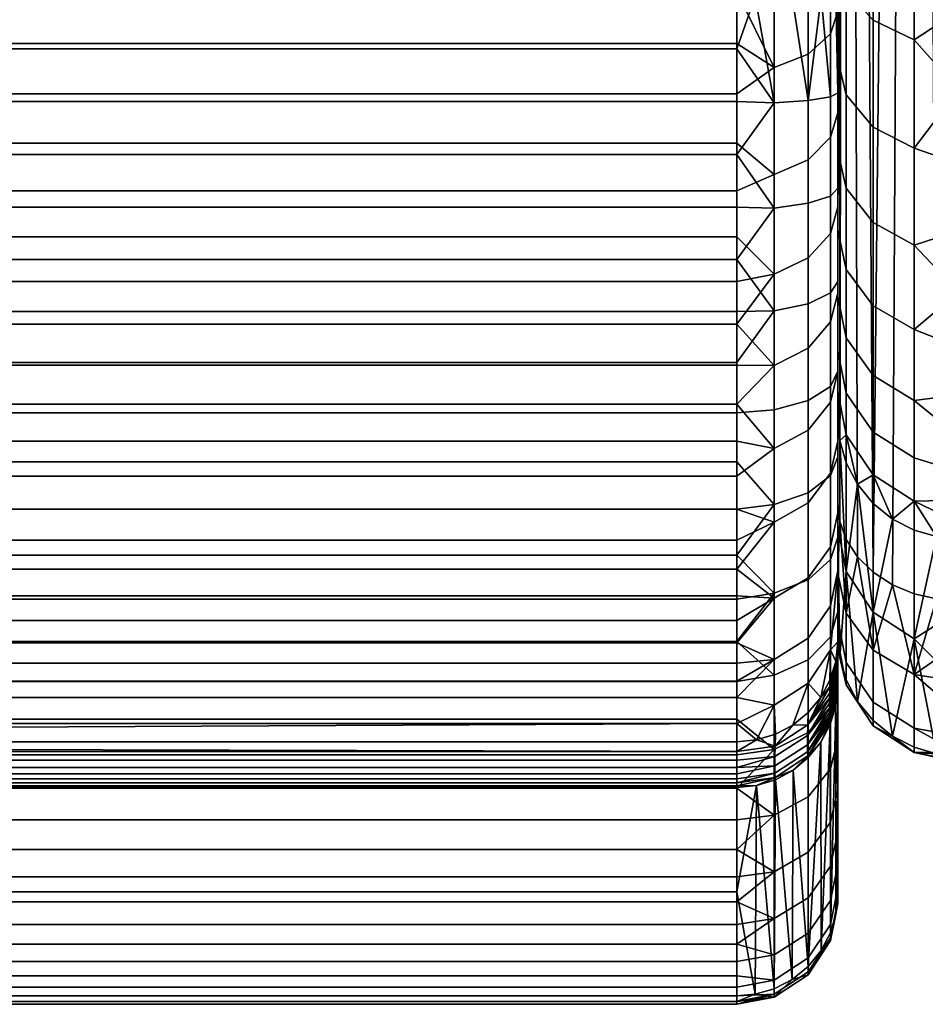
# Model space of a CAD drawing. Header units: millimetres. Extents: x -1225 to 1225, y -445 to 575.
# Tile 252 of 256: x 1044 to 1134, y -445 to -347. Entities that reach past the tile are written whole.
import ezdxf

# ---------------------------------------------------------------- set-up
doc = ezdxf.new("R2010")
doc.units = ezdxf.units.MM
doc.header["$MEASUREMENT"] = 0
for name, color, linetype, true_color in [('kreslo', 7, 'Continuous', 0x8cc3e6), ('kreslo bocnice', 7, 'Continuous', 0x8cc3e6), ('kreslo bocnice celo', 7, 'Continuous', 0x4b96c3)]:
    doc.layers.add(name, color=color, linetype=linetype, true_color=true_color)

msp = doc.modelspace()

# ---------------------------------------------------------------- meshes
at = {"layer": 'kreslo'}
mesh = msp.add_polyface(dxfattribs=at)
corners = [(375.461, -252.062, 9), (375.461, 0, 9), (750, -300.052, 9), (1124.539, 0, 9), (750, 69.053, 411), (377.15, 67.634, 412.828), (1122.85, 67.634, 412.828), (378.141, 66.807, 413.742), (380.967, 63.57, 416.563), (1119.033, 63.57, 416.563), (380.371, 64.391, 415.943), (379.072, 65.901, 414.64), (1121.859, 66.807, 413.742), (379.738, 65.168, 415.3), (1120.262, 65.168, 415.3), (1119.629, 64.391, 415.943), (381.529, 62.707, 417.158), (1118.471, 62.707, 417.158), (382.83, 60.229, 418.575), (1117.17, 60.229, 418.575), (1117.789, 61.508, 417.894), (383.852, 57.479, 419.723), (1116.148, 57.479, 419.723), (1116.621, 58.884, 419.188), (383.379, 58.884, 419.188), (384.561, 54.518, 420.53), (1115.439, 54.518, 420.53), (1115.754, 56.021, 420.172), (384.789, 52.98, 420.789), (1115.211, 52.98, 420.789), (384.246, 56.021, 420.172), (382.211, 61.508, 417.894), (384.938, 51.419, 420.947), (385, 49.845, 421), (750, 49.845, 421), (750, 69.053, 411), (1122.85, 67.821, 412.959), (377.15, 67.821, 412.959), (378.141, 67.245, 414.049), (380.963, 65.704, 418.046), (380.367, 66.006, 417.066), (1119.037, 65.704, 418.046), (379.074, 66.711, 415.207), (1121.859, 67.245, 414.049), (379.736, 66.343, 416.119), (1120.264, 66.343, 416.119), (1119.633, 66.006, 417.066), (1118.479, 65.441, 419.058), (381.521, 65.441, 419.058), (382.83, 64.954, 421.883), (1117.789, 65.157, 420.449), (1117.17, 64.954, 421.883), (383.852, 64.817, 424.86), (1116.621, 64.839, 423.357), (1116.148, 64.817, 424.86), (383.379, 64.839, 423.357), (384.561, 65.072, 427.919), (1115.754, 64.894, 426.384), (1115.439, 65.072, 427.919), (384.789, 65.354, 429.452), (1115.211, 65.354, 429.452), (384.246, 64.894, 426.384), (382.211, 65.157, 420.449), (750, 66.229, 432.47), (1115, -344.671, 421), (385, -344.671, 421), (385, -349.857, 420.865), (1115, -349.857, 420.865), (385, -355.082, 420.457), (1115, -355.082, 420.457), (1115, -311.423, 12.836), (1115, -317.054, 15.08), (385, -317.054, 15.08), (385, -311.423, 12.836), (1115, -305.751, 10.81), (385, -305.751, 10.81), (1115, -322.633, 17.541), (1115, -328.147, 20.217), (385, -328.147, 20.217), (385, -322.633, 17.541), (1115, -333.585, 23.105), (1115, -338.935, 26.204), (385, -338.935, 26.204), (385, -333.585, 23.105), (1115, -344.183, 29.509), (1115, -349.319, 33.014), (385, -349.319, 33.014), (385, -344.183, 29.509), (1115, -354.331, 36.714), (1115, -359.208, 40.602), (385, -359.208, 40.602), (385, -354.331, 36.714), (385, -300.052, 9), (750, -300.052, 9), (385, -344.671, 421), (1115, -344.671, 421), (1115, -147.413, 421), (385, -147.413, 421), (750, 49.845, 421)]
mesh.append_faces([[corners[k] for k in face] for face in [(0, 1, 2, 2), (3, 2, 1, 1), (4, 5, 6, 6), (5, 7, 6, 6), (8, 9, 10, 10), (11, 12, 7, 7), (13, 14, 11, 11), (10, 15, 13, 13), (8, 16, 17, 17), (18, 19, 20, 20), (21, 22, 23, 23), (24, 23, 19, 19), (25, 26, 27, 27), (28, 29, 26, 26), (30, 27, 22, 22), (30, 22, 21, 21), (18, 20, 31, 31), (24, 19, 18, 18), (21, 23, 24, 24), (32, 33, 34, 34), (28, 26, 25, 25), (27, 30, 25, 25), (34, 29, 28, 28), (16, 31, 20, 20), (35, 36, 37, 37), (37, 36, 38, 38), (39, 40, 41, 41), (42, 38, 43, 43), (44, 42, 45, 45), (40, 44, 46, 46), (39, 47, 48, 48), (49, 50, 51, 51), (52, 53, 54, 54), (55, 51, 53, 53), (56, 57, 58, 58), (59, 58, 60, 60), (61, 54, 57, 57), (61, 52, 54, 54), (49, 62, 50, 50), (55, 49, 51, 51), (52, 55, 53, 53), (59, 56, 58, 58), (57, 56, 61, 61), (63, 59, 60, 60), (48, 50, 62, 62), (64, 65, 66, 67), (67, 66, 68, 69), (70, 71, 72, 73), (74, 70, 73, 75), (76, 77, 78, 79), (80, 81, 82, 83), (77, 80, 83, 78), (71, 76, 79, 72), (84, 85, 86, 87), (88, 89, 90, 91), (85, 88, 91, 86), (81, 84, 87, 82), (75, 92, 93, 93), (74, 75, 93, 93), (94, 95, 96, 97), (96, 98, 97, 97)]])
mesh = msp.add_polyface(dxfattribs=at)
corners = [(1118.682, -316.183, 15.475), (1122.07, -300.055, 12.06), (1122.07, -315.329, 17.531), (1124.299, -314.03, 20.663), (1124.299, -299.069, 15.304), (1122.07, -327.537, 23.194), (1118.682, -328.555, 21.213), (1124.299, -325.987, 26.209), (1122.07, -339.243, 29.832), (1118.682, -340.419, 27.941), (1124.299, -337.453, 32.71), (1122.07, -350.373, 37.397), (1118.682, -351.699, 35.608), (1124.299, -348.354, 40.121), (1122.07, -360.849, 45.844), (1118.682, -362.317, 44.169), (1124.299, -358.615, 48.393), (1122.07, -370.599, 55.119), (1118.682, -372.198, 53.569), (1124.299, -368.164, 57.478), (1122.07, -379.561, 65.158), (1118.682, -381.281, 63.744), (1124.299, -376.943, 67.311), (1122.07, -387.679, 75.891), (1118.682, -389.509, 74.622), (1124.299, -384.894, 77.824), (1115, -333.585, 23.105), (1115, -344.183, 29.509), (1115, -363.94, 44.671), (1115, -359.208, 40.602), (1115, -322.633, 17.541), (1125, -312.619, 24.063), (1125, -324.304, 29.482), (1125, -335.509, 35.836), (1125, -346.162, 43.078), (1125, -356.189, 51.162), (1115, -368.517, 48.912), (1115, -377.169, 57.873), (1115, -385.099, 67.407), (1125, -365.521, 60.04), (1125, -374.1, 69.649), (1125, -381.87, 79.923), (1122.07, -375.136, 413.167), (1118.682, -375.835, 415.281), (1118.682, -385.673, 411.442), (1122.07, -384.753, 409.414), (1124.299, -374.072, 409.948), (1124.299, -383.354, 406.326), (1122.07, -365.174, 415.879), (1118.682, -365.644, 418.055), (1124.299, -364.458, 412.565), (1122.07, -354.98, 417.522), (1118.682, -355.217, 419.737), (1124.299, -354.62, 414.152), (1115, -360.321, 419.768), (1115, -380.984, 414.174), (1115, -385.961, 412.077), (1115, -370.758, 417.537), (1125, -381.833, 402.973), (1125, -372.917, 406.453), (1125, -363.68, 408.968), (1120.473, -344.671, 419.37), (1118.682, -344.671, 420.298), (1116.82, -344.671, 420.833), (1122.07, -344.671, 418.071), (1123.369, -344.671, 416.472), (1125, -354.229, 410.491), (1124.834, -344.671, 412.82), (1124.299, -344.671, 414.681), (1125, -344.671, 411), (1125, -365.521, 60.04), (1125, -408.693, 149.24), (1125, -374.1, 69.649), (1125, -356.189, 51.162), (1125, -335.509, 35.836), (1125, -346.162, 43.078), (1125, -324.304, 29.482), (1125, -344.671, 411), (1125, -312.619, 24.063), (1125, -423.467, 230.533), (1125, -354.229, 410.491), (1125, -297.999, 18.826), (1125, -282.935, 15.047)]
mesh.append_faces([[corners[k] for k in face] for face in [(0, 1, 2, 2), (3, 2, 1, 4), (5, 6, 0, 2), (7, 5, 2, 3), (8, 9, 6, 5), (10, 8, 5, 7), (11, 12, 9, 8), (13, 11, 8, 10), (14, 15, 12, 11), (16, 14, 11, 13), (17, 18, 15, 14), (19, 17, 14, 16), (20, 21, 18, 17), (22, 20, 17, 19), (23, 24, 21, 20), (25, 23, 20, 22), (9, 26, 6, 6), (12, 27, 9, 9), (28, 29, 15, 15), (0, 6, 30, 30), (7, 3, 31, 32), (10, 7, 32, 33), (34, 35, 16, 13), (13, 10, 33, 34), (18, 36, 28, 15), (18, 21, 37, 37), (21, 24, 38, 38), (22, 19, 39, 40), (25, 22, 40, 41), (19, 16, 35, 39), (42, 43, 44, 45), (46, 42, 45, 47), (48, 49, 43, 42), (50, 48, 42, 46), (51, 52, 49, 48), (53, 51, 48, 50), (52, 54, 49, 49), (43, 55, 56, 44), (49, 57, 43, 43), (46, 47, 58, 59), (59, 60, 50, 46), (51, 61, 62, 52), (63, 52, 62, 62), (51, 64, 61, 61), (51, 65, 64, 64), (53, 65, 51, 51), (53, 50, 60, 66), (66, 67, 68, 53), (66, 69, 67, 67), (68, 65, 53, 53), (70, 71, 72, 72), (70, 73, 71, 71), (74, 71, 75, 75), (71, 73, 75, 75), (76, 71, 74, 74), (77, 71, 78, 78), (79, 77, 80, 80), (79, 71, 77, 77), (78, 71, 76, 76), (81, 82, 77, 77), (77, 78, 81, 81)]])
mesh = msp.add_polyface(dxfattribs=at)
corners = [(1115, -422.957, 151.042), (1116.959, -422.936, 151.891), (1115, -423.132, 151.892), (1118.799, -422.136, 150.897), (1115, -422.67, 150.293), (1115, -422.271, 149.645), (1118.771, -421.692, 150.018), (1118.762, -420.977, 149.245), (1115, -421.761, 149.099), (1115, -421.14, 148.654), (1115, -420.407, 148.31), (1118.77, -420.051, 148.663), (1116.951, -418.416, 147.952), (1115, -419.562, 148.068), (1115, -418.606, 147.926), (1115, -311.423, 12.836), (1115, -305.751, 10.81), (1116.734, -299.515, 9), (1115, -317.054, 15.08), (1118.682, -316.183, 15.475), (1115, -322.633, 17.541), (1118.682, -328.555, 21.213), (1115, -328.147, 20.217), (1115, -333.585, 23.105), (1118.682, -340.419, 27.941), (1115, -344.183, 29.509), (1115, -338.935, 26.204), (1118.682, -351.699, 35.608), (1115, -349.319, 33.014), (1118.682, -362.317, 44.169), (1115, -359.208, 40.602), (1115, -354.331, 36.714), (1118.682, -372.198, 53.569), (1115, -372.929, 53.316), (1115, -368.517, 48.912), (1118.682, -381.281, 63.744), (1115, -381.228, 62.574), (1115, -377.169, 57.873), (1115, -385.099, 67.407), (1118.682, -389.509, 74.622), (1115, -388.777, 72.362), (1115, -392.256, 77.426), (1118.682, -396.823, 86.133), (1115, -401.46, 93.161), (1115, -398.601, 87.838), (1118.682, -410.417, 116.037), (1115, -412.596, 120.473), (1115, -410.79, 114.957), (1115, -408.774, 109.456), (1115, -414.197, 125.995), (1116.951, -418.416, 147.952), (1115, -418.606, 147.926), (1115, -416.792, 137.011), (1118.682, -414.954, 131.842), (1115, -395.531, 82.589), (1116.82, -443.638, 307.883), (1115, -444.352, 313.02), (1115, -443.804, 307.861), (1118.682, -443.937, 318.481), (1115, -444.633, 318.253), (1118.682, -443.641, 329.039), (1115, -444.362, 328.853), (1115, -444.639, 323.538), (1115, -443.799, 334.177), (1118.682, -442.229, 339.506), (1115, -441.808, 344.757), (1115, -442.947, 339.486), (1118.682, -439.716, 349.763), (1115, -438.68, 355.091), (1115, -440.384, 349.966), (1118.682, -436.119, 359.693), (1115, -436.706, 360.109), (1118.682, -431.488, 369.186), (1115, -431.988, 369.742), (1115, -434.471, 364.999), (1115, -429.271, 374.319), (1118.682, -419.359, 386.443), (1115, -419.884, 386.902), (1115, -423.2, 382.912), (1118.682, -403.846, 400.733), (1115, -404.462, 401.156), (1115, -408.643, 397.861), (1115, -400.087, 404.241), (1118.682, -411.984, 394), (1115, -412.614, 394.374), (1118.682, -395.043, 406.571), (1115, -395.533, 407.099), (1115, -390.818, 409.716), (1118.682, -375.835, 415.281), (1115, -375.909, 415.996), (1115, -380.984, 414.174), (1115, -370.758, 417.537), (1118.682, -365.644, 418.055), (1115, -360.321, 419.768), (1115, -365.554, 418.795), (1116.82, -344.671, 420.833), (1115, -344.671, 421), (1115, -349.857, 420.865), (1118.682, -355.217, 419.737), (1115, -355.082, 420.457), (1115, -433.468, 229.876), (1115, -423.132, 151.892), (1116.959, -422.936, 151.891), (1116.82, -443.638, 307.883), (1115, -443.804, 307.861), (750, -418.606, 147.926), (1115, -418.606, 147.926), (1115, -419.562, 148.068)]
mesh.append_faces([[corners[k] for k in face] for face in [(0, 1, 2, 2), (3, 0, 4, 4), (5, 6, 4, 4), (3, 1, 0, 0), (7, 8, 9, 9), (10, 11, 9, 9), (12, 13, 14, 14), (15, 16, 17, 17), (18, 15, 19, 19), (19, 15, 17, 17), (19, 20, 18, 18), (21, 22, 20, 20), (21, 23, 22, 22), (24, 25, 26, 26), (27, 28, 25, 25), (24, 26, 23, 23), (29, 30, 31, 27), (28, 27, 31, 31), (32, 33, 34, 34), (35, 36, 37, 37), (35, 38, 36, 36), (32, 37, 33, 33), (39, 40, 38, 38), (40, 39, 41, 41), (42, 43, 44, 44), (45, 46, 47, 47), (45, 47, 48, 48), (46, 45, 49, 49), (50, 51, 52, 52), (53, 52, 49, 49), (53, 50, 52, 52), (54, 42, 44, 44), (55, 56, 57, 57), (58, 59, 56, 56), (60, 61, 62, 62), (60, 63, 61, 61), (58, 62, 59, 59), (64, 65, 66, 66), (67, 68, 69, 69), (70, 71, 68, 68), (72, 73, 74, 74), (72, 75, 73, 73), (70, 74, 71, 71), (76, 77, 78, 78), (79, 80, 81, 81), (79, 82, 80, 80), (83, 81, 84, 84), (85, 86, 82, 82), (86, 85, 87, 87), (88, 89, 90, 90), (88, 91, 89, 89), (92, 93, 94, 94), (92, 94, 91, 91), (95, 96, 97, 97), (98, 99, 93, 93), (99, 98, 97, 97), (97, 98, 95, 95), (100, 101, 102, 102), (103, 104, 100, 100), (100, 102, 103, 103), (105, 106, 107, 107)]])
mesh = msp.add_polyface(dxfattribs=at)
corners = [(1124.988, -409.346, 149.171), (1124.986, -409.509, 149.169), (1124.949, -409.995, 149.109), (1124.951, -409.831, 149.109), (1124.947, -410.155, 149.111), (1124.803, -410.957, 148.992), (1124.986, -409.669, 149.169), (1124.986, -409.826, 149.172), (1124.947, -410.312, 149.116), (1124.984, -409.98, 149.176), (1124.945, -410.466, 149.122), (1124.984, -410.13, 149.183), (1124.945, -410.616, 149.131), (1125, -409.933, 149.254), (1125, -410.211, 149.28), (1124.982, -410.421, 149.203), (1125, -409.643, 149.237), (1125, -409.79, 149.244), (1124.984, -410.278, 149.192), (1125, -409.339, 149.229), (1125, -409.492, 149.232), (1125, -409.182, 149.228), (1125, -408.693, 149.24), (1124.809, -410.627, 148.984), (1125, -409.022, 149.23), (1125, -408.859, 149.234), (1122.07, -394.897, 87.249), (1118.682, -396.823, 86.133), (1118.682, -389.509, 74.622), (1122.07, -387.679, 75.891), (1124.299, -391.963, 88.948), (1124.299, -384.894, 77.824), (1122.07, -402.327, 101.672), (1118.682, -404.354, 100.75), (1124.299, -399.241, 103.075), (1122.07, -408.309, 116.755), (1118.682, -410.417, 116.037), (1124.299, -405.1, 117.848), (1124.299, -409.485, 133.124), (1122.07, -412.786, 132.35), (1115, -395.531, 82.589), (1115, -392.256, 77.426), (1115, -401.46, 93.161), (1115, -406.547, 103.982), (1115, -404.11, 98.546), (1115, -408.774, 109.456), (1125, -388.778, 90.794), (1125, -395.89, 104.599), (1125, -381.87, 79.923), (1125, -401.616, 119.036), (1125, -408.693, 149.24), (1124.809, -410.627, 148.984), (1122.07, -402.519, 398.945), (1118.682, -403.846, 400.733), (1118.682, -411.984, 394), (1122.07, -410.474, 392.363), (1124.299, -400.499, 396.223), (1124.299, -408.176, 389.871), (1122.07, -393.914, 404.652), (1118.682, -395.043, 406.571), (1124.299, -392.194, 401.731), (1122.07, -384.753, 409.414), (1118.682, -385.673, 411.442), (1124.299, -383.354, 406.326), (1115, -408.643, 397.861), (1115, -400.087, 404.241), (1115, -385.961, 412.077), (1115, -390.818, 409.716), (1125, -405.681, 387.165), (1125, -398.305, 393.268), (1125, -390.327, 398.559), (1125, -381.833, 402.973), (1124.299, -415.135, 382.741), (1125, -412.366, 380.315), (1125, -409.022, 149.23), (1125, -413.044, 151.892), (1125, -409.182, 149.228), (1125, -395.89, 104.599), (1125, -408.693, 149.24), (1125, -401.616, 119.036), (1125, -408.859, 149.234), (1125, -388.778, 90.794), (1125, -381.87, 79.923), (1125, -374.1, 69.649), (1125, -433.891, 309.175), (1125, -423.467, 230.533), (1125, -363.68, 408.968), (1125, -390.327, 398.559), (1125, -381.833, 402.973), (1125, -398.305, 393.268), (1125, -372.917, 406.453), (1125, -354.229, 410.491)]
mesh.append_faces([[corners[k] for k in face] for face in [(0, 1, 2, 3), (4, 5, 2, 2), (1, 6, 4, 2), (6, 7, 8, 4), (7, 9, 10, 8), (9, 11, 12, 10), (13, 14, 15, 15), (11, 16, 17, 18), (7, 19, 20, 9), (6, 21, 19, 7), (9, 20, 16, 11), (5, 3, 2, 2), (22, 0, 3, 23), (1, 24, 21, 6), (0, 25, 24, 1), (0, 22, 25, 25), (13, 15, 18, 17), (26, 27, 28, 29), (30, 26, 29, 31), (32, 33, 27, 26), (34, 32, 26, 30), (35, 36, 33, 32), (37, 35, 32, 34), (38, 39, 35, 37), (27, 40, 41, 28), (33, 42, 27, 27), (43, 44, 33, 33), (45, 43, 33, 33), (44, 42, 33, 33), (34, 30, 46, 47), (30, 31, 48, 46), (47, 49, 37, 34), (49, 38, 37, 37), (50, 38, 49, 49), (38, 50, 51, 51), (36, 45, 33, 33), (52, 53, 54, 55), (56, 52, 55, 57), (58, 59, 53, 52), (60, 58, 52, 56), (61, 62, 59, 58), (63, 61, 58, 60), (54, 53, 64, 64), (53, 59, 65, 65), (62, 66, 67, 59), (56, 57, 68, 69), (60, 56, 69, 70), (63, 60, 70, 71), (57, 72, 73, 68), (74, 75, 76, 76), (77, 78, 79, 79), (80, 75, 74, 74), (78, 81, 82, 82), (77, 81, 78, 78), (83, 78, 82, 82), (78, 75, 80, 80), (84, 85, 86, 86), (87, 84, 88, 88), (84, 87, 89, 89), (84, 90, 88, 88), (84, 86, 90, 90), (91, 86, 85, 85)]])
mesh = msp.add_polyface(dxfattribs=at)
corners = [(1115, -420.407, 148.31), (1115, -421.14, 148.654), (385, -421.14, 148.654), (385, -420.407, 148.31), (1115, -419.562, 148.068), (385, -419.562, 148.068), (385, -418.606, 147.926), (750, -418.606, 147.926), (1115, -421.761, 149.099), (385, -421.761, 149.099), (1115, -422.271, 149.645), (385, -422.271, 149.645), (1115, -422.67, 150.293), (1115, -422.957, 151.042), (385, -422.957, 151.042), (385, -422.67, 150.293), (1115, -423.132, 151.892), (385, -423.132, 151.892), (1115, -444.352, 313.02), (385, -444.352, 313.02), (385, -443.804, 307.861), (1115, -443.804, 307.861), (1115, -444.639, 323.538), (385, -444.639, 323.538), (385, -444.633, 318.253), (1115, -444.633, 318.253), (1115, -443.799, 334.177), (385, -443.799, 334.177), (385, -444.362, 328.853), (1115, -444.362, 328.853), (1115, -441.808, 344.757), (385, -441.808, 344.757), (385, -442.947, 339.486), (1115, -442.947, 339.486), (1115, -438.68, 355.091), (385, -438.68, 355.091), (385, -440.384, 349.966), (1115, -440.384, 349.966), (1115, -434.471, 364.999), (385, -434.471, 364.999), (385, -436.706, 360.109), (1115, -436.706, 360.109), (1115, -429.271, 374.319), (385, -429.271, 374.319), (385, -431.988, 369.742), (1115, -431.988, 369.742), (1115, -423.2, 382.912), (385, -423.2, 382.912), (385, -426.336, 378.714), (1115, -426.336, 378.714), (1115, -419.884, 386.902), (385, -419.884, 386.902), (1115, -412.614, 394.374), (385, -412.614, 394.374), (385, -416.364, 390.714), (1115, -416.364, 390.714), (1115, -404.462, 401.156), (385, -404.462, 401.156), (385, -408.643, 397.861), (1115, -408.643, 397.861), (1115, -400.087, 404.241), (1115, -395.533, 407.099), (385, -395.533, 407.099), (385, -400.087, 404.241), (1115, -385.961, 412.077), (385, -385.961, 412.077), (385, -390.818, 409.716), (1115, -390.818, 409.716), (1115, -375.909, 415.996), (385, -375.909, 415.996), (385, -380.984, 414.174), (1115, -380.984, 414.174), (1115, -365.554, 418.795), (385, -365.554, 418.795), (385, -370.758, 417.537), (1115, -370.758, 417.537), (1115, -355.082, 420.457), (385, -355.082, 420.457), (385, -360.321, 419.768), (1115, -360.321, 419.768), (385, -423.132, 151.892), (1115, -423.132, 151.892), (1115, -433.468, 229.876), (385, -433.468, 229.876), (1115, -443.804, 307.861), (385, -443.804, 307.861), (1115, -363.94, 44.671), (1115, -368.517, 48.912), (385, -368.517, 48.912), (385, -363.94, 44.671), (1115, -372.929, 53.316), (1115, -377.169, 57.873), (385, -377.169, 57.873), (385, -372.929, 53.316), (1115, -359.208, 40.602), (385, -359.208, 40.602), (1115, -381.228, 62.574), (1115, -385.099, 67.407), (385, -385.099, 67.407), (385, -381.228, 62.574), (1115, -388.777, 72.362), (1115, -392.256, 77.426), (385, -392.256, 77.426), (385, -388.777, 72.362), (1115, -395.531, 82.589), (1115, -398.601, 87.838), (385, -398.601, 87.838), (385, -395.531, 82.589), (1115, -401.46, 93.161), (1115, -404.11, 98.546), (385, -404.11, 98.546), (385, -401.46, 93.161), (1115, -406.547, 103.982), (1115, -408.774, 109.456), (385, -408.774, 109.456), (385, -406.547, 103.982), (1115, -410.79, 114.957), (1115, -412.596, 120.473), (385, -412.596, 120.473), (385, -410.79, 114.957), (1115, -414.197, 125.995), (1115, -416.792, 137.011), (385, -416.792, 137.011), (385, -414.197, 125.995), (1115, -418.606, 147.926), (750, -418.606, 147.926)]
mesh.append_faces([[corners[k] for k in face] for face in [(0, 1, 2, 3), (4, 0, 3, 5), (5, 6, 7, 7), (4, 5, 7, 7), (1, 8, 9, 2), (8, 10, 11, 9), (12, 13, 14, 15), (16, 17, 14, 13), (10, 12, 15, 11), (18, 19, 20, 21), (22, 23, 24, 25), (25, 24, 19, 18), (26, 27, 28, 29), (30, 31, 32, 33), (33, 32, 27, 26), (29, 28, 23, 22), (34, 35, 36, 37), (38, 39, 40, 41), (41, 40, 35, 34), (42, 43, 44, 45), (46, 47, 48, 49), (49, 48, 43, 42), (45, 44, 39, 38), (37, 36, 31, 30), (50, 51, 47, 46), (52, 53, 54, 55), (56, 57, 58, 59), (59, 58, 53, 52), (60, 61, 62, 63), (64, 65, 66, 67), (61, 67, 66, 62), (60, 63, 57, 56), (68, 69, 70, 71), (72, 73, 74, 75), (75, 74, 69, 68), (76, 77, 78, 79), (79, 78, 73, 72), (71, 70, 65, 64), (55, 54, 51, 50), (80, 81, 82, 83), (84, 85, 83, 82), (86, 87, 88, 89), (90, 91, 92, 93), (87, 90, 93, 88), (94, 86, 89, 95), (96, 97, 98, 99), (100, 101, 102, 103), (97, 100, 103, 98), (104, 105, 106, 107), (108, 109, 110, 111), (105, 108, 111, 106), (101, 104, 107, 102), (112, 113, 114, 115), (116, 117, 118, 119), (113, 116, 119, 114), (120, 121, 122, 123), (121, 124, 125, 125), (117, 120, 123, 118), (109, 112, 115, 110), (125, 122, 121, 121), (99, 92, 91, 96)]])
mesh = msp.add_polyface(dxfattribs=at)
corners = [(1124.936, -411.943, 149.34), (1124.936, -412.199, 149.418), (1124.775, -413.164, 149.368), (1124.777, -412.908, 149.282), (1124.936, -412.438, 149.507), (1124.775, -413.404, 149.465), (1124.943, -410.908, 149.155), (1124.941, -411.186, 149.188), (1124.785, -412.15, 149.108), (1124.789, -411.871, 149.066), (1124.939, -411.451, 149.23), (1124.783, -412.415, 149.157), (1124.207, -413.728, 148.909), (1124.195, -414.272, 149.038), (1124.781, -412.668, 149.216), (1124.188, -414.765, 149.196), (1124.938, -411.704, 149.28), (1124.797, -411.275, 149.008), (1124.947, -410.155, 149.111), (1124.947, -410.312, 149.116), (1124.803, -410.957, 148.992), (1124.793, -411.579, 149.033), (1124.221, -413.133, 148.809), (1124.945, -410.466, 149.122), (1124.945, -410.616, 149.131), (1124.943, -410.764, 149.142), (1124.984, -410.13, 149.183), (1124.984, -410.278, 149.192), (1124.982, -410.421, 149.203), (1124.773, -413.833, 149.69), (1123.314, -414.2, 148.51), (1124.238, -412.487, 148.737), (1125, -411.887, 149.767), (1125, -412.258, 150.024), (1124.773, -414.206, 149.969), (1125, -410.966, 149.412), (1125, -411.221, 149.483), (1125, -410.728, 149.359), (1125, -411.46, 149.566), (1125, -410.211, 149.28), (1125, -410.476, 149.315), (1124.809, -410.627, 148.984), (1124.951, -409.831, 149.109), (1122.07, -412.786, 132.35), (1118.682, -414.954, 131.842), (1118.682, -410.417, 116.037), (1122.07, -408.309, 116.755), (1124.299, -409.485, 133.124), (1124.238, -412.487, 148.737), (1123.314, -414.2, 148.51), (1124.809, -410.627, 148.984), (1124.299, -408.176, 389.871), (1122.07, -410.474, 392.363), (1122.07, -417.685, 384.975), (1124.299, -415.135, 382.741), (1125, -409.933, 149.254), (1125, -409.79, 149.244), (1125, -413.044, 151.892), (1125, -409.643, 149.237), (1125, -409.492, 149.232), (1125, -409.339, 149.229), (1125, -409.182, 149.228), (1125, -410.966, 149.412), (1125, -411.221, 149.483), (1125, -410.728, 149.359), (1125, -410.211, 149.28), (1125, -410.476, 149.315), (1125, -412.774, 150.663), (1125, -412.927, 151.039), (1125, -411.46, 149.566), (1125, -412.558, 150.331), (1125, -411.887, 149.767), (1125, -412.258, 150.024), (1125, -433.891, 309.175), (1125, -398.305, 393.268), (1125, -405.681, 387.165)]
mesh.append_faces([[corners[k] for k in face] for face in [(0, 1, 2, 3), (1, 4, 5, 2), (6, 7, 8, 9), (7, 10, 11, 8), (8, 12, 9, 9), (13, 8, 11, 11), (14, 13, 11, 11), (15, 14, 3, 3), (10, 16, 14, 11), (16, 0, 3, 14), (17, 18, 19, 19), (20, 18, 17, 17), (21, 22, 17, 17), (12, 21, 9, 9), (22, 21, 12, 12), (23, 17, 19, 19), (21, 23, 24, 24), (17, 23, 21, 21), (25, 21, 24, 24), (9, 25, 6, 6), (21, 25, 9, 9), (26, 27, 25, 24), (27, 28, 6, 25), (4, 29, 5, 5), (30, 31, 22, 22), (17, 22, 20, 20), (22, 31, 20, 20), (29, 32, 33, 34), (0, 35, 36, 1), (16, 37, 35, 0), (1, 36, 38, 4), (7, 39, 40, 10), (6, 28, 7, 7), (7, 28, 39, 39), (10, 40, 37, 16), (29, 4, 32, 32), (4, 38, 32, 32), (31, 41, 20, 20), (42, 20, 41, 41), (43, 44, 45, 46), (47, 48, 49, 49), (47, 50, 48, 48), (47, 49, 43, 43), (51, 52, 53, 54), (55, 56, 57, 57), (57, 56, 58, 58), (59, 60, 57, 57), (59, 57, 58, 58), (60, 61, 57, 57), (62, 57, 63, 63), (62, 64, 57, 57), (65, 57, 66, 66), (57, 64, 66, 66), (65, 55, 57, 57), (67, 57, 68, 68), (63, 57, 69, 69), (67, 70, 57, 57), (71, 57, 72, 72), (57, 70, 72, 72), (69, 57, 71, 71), (73, 74, 75, 75)]])
mesh = msp.add_polyface(dxfattribs=at)
corners = [(1122.004, -419.583, 150.264), (1122.035, -419.992, 151.037), (1118.799, -422.136, 150.897), (1118.771, -421.692, 150.018), (1121.992, -418.886, 149.561), (1118.762, -420.977, 149.245), (1122.002, -417.956, 149.004), (1118.77, -420.051, 148.663), (1122.027, -416.927, 148.611), (1118.791, -419.041, 148.282), (1124.195, -416.597, 150.653), (1124.188, -416.375, 150.3), (1124.209, -416.757, 151.042), (1124.182, -416.069, 149.961), (1124.18, -415.693, 149.662), (1124.182, -415.262, 149.41), (1124.188, -414.765, 149.196), (1124.195, -414.272, 149.038), (1124.207, -413.728, 148.909), (1124.777, -414.509, 150.294), (1124.783, -414.727, 150.641), (1124.789, -414.882, 151.028), (1124.773, -413.833, 149.69), (1124.773, -414.206, 149.969), (1124.775, -413.164, 149.368), (1124.777, -412.908, 149.282), (1124.775, -413.404, 149.465), (1124.785, -412.15, 149.108), (1124.781, -412.668, 149.216), (1115, -422.271, 149.645), (1115, -421.761, 149.099), (1120.572, -421.42, 151.892), (1122.086, -420.162, 151.891), (1123.326, -418.632, 151.892), (1124.244, -416.89, 151.892), (1124.809, -415.004, 151.892), (1125, -412.558, 150.331), (1125, -412.774, 150.663), (1125, -412.258, 150.024), (1125, -412.927, 151.039), (1125, -413.044, 151.892), (1115, -421.14, 148.654), (1115, -420.407, 148.31), (1115, -419.562, 148.068), (1118.826, -417.852, 148.026), (1116.951, -418.416, 147.952), (1120.555, -416.935, 148.148), (1124.221, -413.133, 148.809), (1123.314, -414.2, 148.51), (1122.072, -415.703, 148.311), (1115, -414.197, 125.995), (1118.682, -410.417, 116.037), (1118.682, -414.954, 131.842), (1122.07, -412.786, 132.35), (1120.555, -416.935, 148.148), (1118.826, -417.852, 148.026), (1122.072, -415.703, 148.311), (1116.951, -418.416, 147.952), (1123.314, -414.2, 148.51), (1124.299, -415.135, 382.741), (1122.07, -417.685, 384.975), (1122.07, -424.061, 376.857), (1124.299, -421.289, 374.906), (1122.07, -410.474, 392.363), (1118.682, -411.984, 394), (1118.682, -419.359, 386.443), (1125, -418.278, 372.788), (1125, -412.366, 380.315), (1115, -412.614, 394.374), (1115, -416.364, 390.714), (1115, -419.884, 386.902), (1125, -423.467, 230.533), (1124.809, -415.004, 151.892), (1125, -413.044, 151.892), (1125, -418.278, 372.788), (1125, -433.891, 309.175), (1125, -412.366, 380.315), (1125, -423.467, 230.533), (1125, -413.044, 151.892), (1125, -408.693, 149.24), (1125, -405.681, 387.165)]
mesh.append_faces([[corners[k] for k in face] for face in [(0, 1, 2, 3), (4, 0, 3, 5), (6, 4, 5, 7), (8, 6, 7, 9), (10, 0, 11, 11), (1, 10, 12, 12), (0, 10, 1, 1), (13, 4, 14, 14), (0, 13, 11, 11), (4, 13, 0, 0), (15, 6, 16, 16), (4, 15, 14, 14), (6, 15, 4, 4), (17, 8, 18, 18), (6, 17, 16, 16), (8, 17, 6, 6), (19, 20, 10, 11), (20, 21, 12, 10), (22, 23, 13, 14), (23, 19, 11, 13), (24, 16, 25, 25), (15, 24, 26, 26), (16, 24, 15, 15), (26, 22, 14, 15), (18, 27, 17, 17), (17, 28, 16, 16), (3, 29, 30, 5), (1, 31, 2, 2), (31, 1, 32, 32), (33, 32, 1, 1), (12, 33, 1, 1), (34, 33, 12, 12), (34, 12, 21, 35), (19, 36, 37, 20), (23, 38, 36, 19), (20, 37, 39, 21), (35, 21, 39, 40), (5, 41, 7, 7), (7, 42, 43, 9), (44, 9, 45, 45), (43, 45, 9, 9), (9, 44, 46, 46), (47, 18, 8, 8), (48, 47, 8, 8), (49, 8, 46, 46), (8, 49, 48, 48), (9, 46, 8, 8), (50, 51, 52, 52), (53, 54, 55, 52), (53, 56, 54, 54), (55, 57, 52, 52), (58, 56, 53, 53), (59, 60, 61, 62), (63, 64, 65, 60), (59, 62, 66, 67), (64, 68, 69, 65), (69, 70, 65, 65), (71, 72, 73, 73), (74, 75, 76, 76), (77, 78, 79, 79), (76, 75, 80, 80)]])
mesh = msp.add_polyface(dxfattribs=at)
corners = [(1118.799, -422.136, 150.897), (1120.572, -421.42, 151.892), (1118.842, -422.358, 151.891), (1116.959, -422.936, 151.891), (1115, -422.67, 150.293), (1118.771, -421.692, 150.018), (1122.07, -441.421, 328.859), (1118.682, -443.641, 329.039), (1118.682, -443.937, 318.481), (1122.07, -441.711, 318.538), (1124.299, -438.042, 328.584), (1124.299, -438.322, 318.624), (1122.07, -440.042, 339.091), (1118.682, -442.229, 339.506), (1124.299, -436.711, 338.46), (1122.07, -437.584, 349.118), (1118.682, -439.716, 349.763), (1124.299, -434.339, 348.136), (1122.07, -434.068, 358.825), (1118.682, -436.119, 359.693), (1124.299, -430.946, 357.504), (1122.07, -429.541, 368.105), (1118.682, -431.488, 369.186), (1124.299, -426.577, 366.46), (1122.07, -424.061, 376.857), (1118.682, -425.882, 378.138), (1124.299, -421.289, 374.906), (1122.07, -417.685, 384.975), (1118.682, -419.359, 386.443), (1115, -444.639, 323.538), (1115, -444.352, 313.02), (1116.82, -443.638, 307.883), (1118.682, -443.108, 307.953), (1115, -440.384, 349.966), (1115, -441.808, 344.757), (1115, -442.947, 339.486), (1115, -443.799, 334.177), (1115, -438.68, 355.091), (1115, -434.471, 364.999), (1115, -423.2, 382.912), (1115, -426.336, 378.714), (1115, -429.271, 374.319), (1120.473, -442.188, 308.075), (1122.07, -440.9, 308.246), (1123.369, -439.315, 308.456), (1124.299, -437.54, 308.691), (1124.834, -435.694, 308.936), (1125, -434.642, 318.717), (1125, -433.891, 309.175), (1125, -434.373, 328.286), (1125, -433.094, 337.774), (1125, -430.816, 347.07), (1125, -427.556, 356.07), (1125, -423.359, 364.674), (1125, -418.278, 372.788), (1122.086, -420.162, 151.891), (1123.326, -418.632, 151.892), (1122.07, -440.9, 308.246), (1116.959, -422.936, 151.891), (1118.842, -422.358, 151.891), (1118.682, -443.108, 307.953), (1120.572, -421.42, 151.892), (1120.473, -442.188, 308.075), (1124.244, -416.89, 151.892), (1124.809, -415.004, 151.892), (1124.299, -437.54, 308.691), (1123.369, -439.315, 308.456), (1125, -423.467, 230.533), (1124.834, -435.694, 308.936), (1116.82, -443.638, 307.883), (1125, -433.891, 309.175), (1125, -433.891, 309.175), (1125, -434.373, 328.286), (1125, -434.642, 318.717), (1125, -433.094, 337.774), (1125, -430.816, 347.07), (1125, -427.556, 356.07), (1125, -423.359, 364.674), (1125, -418.278, 372.788)]
mesh.append_faces([[corners[k] for k in face] for face in [(0, 1, 2, 2), (0, 2, 3, 3), (0, 4, 5, 5), (6, 7, 8, 9), (10, 6, 9, 11), (12, 13, 7, 6), (14, 12, 6, 10), (15, 16, 13, 12), (17, 15, 12, 14), (18, 19, 16, 15), (20, 18, 15, 17), (21, 22, 19, 18), (23, 21, 18, 20), (24, 25, 22, 21), (26, 24, 21, 23), (27, 28, 25, 24), (8, 7, 29, 29), (30, 31, 8, 8), (32, 8, 31, 31), (16, 33, 34, 13), (13, 35, 36, 7), (19, 37, 16, 16), (22, 38, 19, 19), (39, 40, 25, 25), (41, 22, 25, 25), (28, 39, 25, 25), (40, 41, 25, 25), (42, 8, 32, 32), (9, 42, 43, 43), (9, 43, 44, 11), (45, 11, 44, 44), (8, 42, 9, 9), (46, 11, 45, 45), (47, 46, 48, 48), (10, 11, 47, 49), (47, 11, 46, 46), (49, 50, 14, 10), (17, 14, 50, 51), (20, 17, 51, 52), (26, 23, 53, 54), (23, 20, 52, 53), (55, 56, 57, 57), (58, 59, 60, 60), (59, 61, 62, 62), (61, 55, 57, 57), (63, 64, 65, 65), (63, 66, 56, 56), (67, 68, 64, 64), (69, 58, 60, 60), (60, 59, 62, 62), (61, 57, 62, 62), (57, 56, 66, 66), (65, 64, 68, 68), (68, 67, 70, 70), (66, 63, 65, 65), (71, 72, 73, 73), (72, 71, 74, 74), (74, 71, 75, 75), (71, 76, 75, 75), (76, 71, 77, 77), (77, 71, 78, 78)]])
at = {"layer": 'kreslo bocnice'}
mesh = msp.add_polyface(dxfattribs=at)
corners = [(1125, -329.765, 43.482), (1125, -386.54, 149.544), (1125, -317.743, 33.875), (1125, -304.904, 25.388), (1125, -340.868, 54.138), (1125, -350.968, 65.75), (-1125, -379.807, 119.657), (-1125, -374.462, 105.285), (-1125, -386.54, 149.544), (-1125, -268.415, 9), (-1125, -395.001, 361.871), (-1125, -397.309, 230.795), (-1125, -359.988, 78.221), (-1125, -350.968, 65.75), (-1125, -7.857, 876.295), (-1125, 291.356, 18.085), (-1125, 304.904, 25.388), (-1125, 386.541, 149.544), (-1125, 317.743, 33.875), (-1125, 329.765, 43.482), (-1125, 340.868, 54.138), (-1125, 359.988, 78.221), (-1125, 350.968, 65.75), (-1125, 367.851, 91.45), (-1125, 379.807, 119.657), (-1125, 374.462, 105.285), (-1125, 383.846, 134.449), (-1125, 542.208, 1324.043), (-1125, 379.287, 1390.72), (-1125, 541.401, 1352.976), (-1125, 542.961, 1338.542), (-1125, 537.275, 1367.755), (-1125, 400.147, 1410.785), (-1125, 413.451, 1418.431), (-1125, 427.847, 1423.739), (-1125, 458.275, 1426.785), (-1125, 442.933, 1426.546), (-1125, 521.941, 1394.211), (-1125, 530.73, 1381.634), (-1125, 511.168, 1405.138), (-1125, 472.632, 1424.628), (-1125, 486.465, 1420.221), (-1125, 499.419, 1413.666)]
mesh.append_faces([[corners[k] for k in face] for face in [(0, 1, 2, 2), (2, 1, 3, 3), (4, 5, 1, 1), (4, 1, 0, 0), (6, 7, 8, 8), (9, 10, 11, 11), (12, 13, 8, 8), (10, 9, 14, 14), (15, 16, 17, 17), (18, 19, 17, 17), (19, 20, 17, 17), (21, 17, 22, 22), (17, 20, 22, 22), (23, 17, 21, 21), (24, 17, 25, 25), (26, 17, 24, 24), (14, 17, 27, 27), (27, 28, 14, 14), (29, 27, 30, 30), (25, 17, 23, 23), (29, 31, 27, 27), (32, 28, 33, 33), (33, 28, 27, 27), (27, 34, 33, 33), (35, 36, 27, 27), (34, 27, 36, 36), (37, 27, 38, 38), (27, 37, 39, 39), (40, 27, 41, 41), (42, 41, 27, 27), (39, 42, 27, 27), (27, 40, 35, 35), (27, 31, 38, 38), (18, 17, 16, 16)]])
mesh = msp.add_polyface(dxfattribs=at)
corners = [(1126.369, -284.69, 9), (1125.445, -278.345, 9), (1125, -268.415, 9), (1128.078, -290.87, 9), (1137, -300.052, 9), (1125, 268.415, 9), (1125.445, 278.346, 9), (1126.369, 284.69, 9), (1175, -300.052, 9), (1137, 300.052, 9), (1213, -300.052, 9), (1175, 300.052, 9), (1213, 300.052, 9), (1134.486, -299.46, 9), (1133.738, -299.046, 9), (1175, 369.699, 1397.936), (1137, 369.699, 1397.936), (1137, 111.603, 1054.986), (1213, -17.445, 883.511), (1213, 369.699, 1397.936), (1137, -146.493, 712.036), (1175, -404.589, 369.086), (1132.582, 370.372, 1397.429), (1132.582, -16.772, 883.004), (1134.816, 369.859, 1397.815), (1137, 111.603, 1054.986), (1137, -146.493, 712.036), (1130.434, 371.262, 1396.759), (1128.516, 372.507, 1395.822), (1126.955, 374.041, 1394.668), (1125.842, -11.386, 878.951), (1125.842, 375.758, 1393.376), (1125.201, 377.542, 1392.033), (1125, 379.287, 1390.72), (1125, -7.857, 876.295), (1134.816, -404.429, 368.966), (1137, -404.589, 369.086), (1128.516, -401.781, 366.973), (1125.201, -396.745, 363.184), (1125, -268.415, 9), (1125, -7.857, 876.295), (1125, 268.415, 9), (1125, 386.541, 149.544), (1125, -395.001, 361.871), (1125, -277.208, 12.029), (1125, -268.415, 9), (1125.445, -278.345, 9), (1125, 277.208, 12.029), (1125.445, 278.346, 9), (1125, 268.415, 9)]
mesh.append_faces([[corners[k] for k in face] for face in [(0, 1, 2, 2), (3, 0, 2, 2), (4, 2, 5, 5), (6, 7, 5, 5), (8, 4, 9, 9), (9, 4, 5, 5), (10, 8, 11, 11), (8, 9, 11, 11), (11, 12, 10, 10), (13, 14, 2, 2), (15, 16, 17, 17), (15, 18, 19, 19), (20, 15, 17, 17), (21, 18, 15, 15), (20, 21, 15, 15), (22, 23, 24, 24), (25, 24, 23, 23), (26, 25, 23, 23), (27, 23, 22, 22), (23, 27, 28, 28), (28, 29, 30, 30), (31, 32, 30, 30), (32, 33, 34, 34), (30, 23, 28, 28), (35, 36, 26, 26), (30, 37, 23, 23), (38, 30, 34, 34), (32, 34, 30, 30), (23, 35, 26, 26), (39, 40, 41, 41), (41, 40, 42, 42), (43, 40, 39, 39), (44, 45, 46, 46), (47, 48, 49, 49)]])
mesh = msp.add_polyface(dxfattribs=at)
corners = [(1131.229, -296.732, 9), (1125, -268.415, 9), (1132.383, -297.988, 9), (1129.424, -293.925, 9), (1128.078, -290.87, 9), (1130.434, -403.026, 367.91), (1132.582, -16.772, 883.004), (1128.516, -401.781, 366.973), (1125.842, -11.386, 878.951), (1126.955, -400.247, 365.819), (1125.842, -398.53, 364.527), (1125.201, -396.745, 363.184), (1125, -7.857, 876.295), (1125, -395.001, 361.871), (1125, -291.356, 18.085), (1125, -304.904, 25.388), (1125, -386.54, 149.544), (1125, -277.208, 12.029), (1125, -397.309, 230.795), (1125, -268.415, 9), (1125.842, -354.427, 63.004), (1128.516, -357.613, 60.474), (1128.516, -367.082, 73.564), (1125.842, -363.681, 75.797), (1128.516, -347.011, 48.285), (1132.582, -348.946, 46.442), (1132.582, -359.706, 58.812), (1125.842, -344.066, 51.091), (1128.516, -335.357, 37.1), (1132.582, -337.118, 35.09), (1125.842, -332.676, 40.159), (1128.516, -322.738, 27.016), (1132.582, -324.311, 24.856), (1125.842, -320.343, 30.305), (1128.516, -309.261, 18.108), (1132.582, -310.634, 15.815), (1125.842, -307.172, 21.598), (1125.842, -293.274, 14.106), (1125, -359.988, 78.221), (1125, -350.968, 65.75), (1129.424, -293.925, 9), (1131.229, -296.732, 9), (1125, -340.868, 54.138), (1125, -329.765, 43.482), (1125, -317.743, 33.875), (1125, -304.904, 25.388), (1125, -291.356, 18.085), (1126.369, -284.69, 9), (1128.078, -290.87, 9), (1125.445, -278.345, 9), (1125, -277.208, 12.029)]
mesh.append_faces([[corners[k] for k in face] for face in [(0, 1, 2, 2), (1, 0, 3, 3), (1, 3, 4, 4), (5, 6, 7, 7), (7, 8, 9, 9), (9, 8, 10, 10), (8, 11, 10, 10), (12, 13, 11, 11), (14, 15, 16, 16), (17, 18, 19, 19), (18, 17, 14, 14), (16, 18, 14, 14), (20, 21, 22, 23), (24, 25, 26, 21), (27, 24, 21, 20), (28, 29, 25, 24), (30, 28, 24, 27), (31, 32, 29, 28), (33, 31, 28, 30), (34, 35, 32, 31), (36, 34, 31, 33), (37, 34, 36, 36), (38, 39, 20, 23), (40, 41, 34, 34), (27, 20, 39, 42), (30, 27, 42, 43), (33, 30, 43, 44), (44, 45, 36, 33), (37, 36, 45, 46), (37, 47, 48, 48), (37, 48, 34, 34), (49, 47, 37, 37), (49, 37, 46, 50), (48, 40, 34, 34)]])
mesh = msp.add_polyface(dxfattribs=at)
corners = [(1132.383, -297.988, 9), (1125, -268.415, 9), (1133.738, -299.046, 9), (1135.281, -299.777, 9), (1134.486, -299.46, 9), (1136.119, -299.979, 9), (1137, -300.052, 9), (1175, -404.589, 369.086), (1137, -146.493, 712.036), (1137, -404.589, 369.086), (1213, -404.589, 369.086), (1213, -17.445, 883.511), (1132.582, -16.772, 883.004), (1132.582, -403.916, 368.58), (1134.816, -404.429, 368.966), (1130.434, -403.026, 367.91), (1213, -353.933, 50.62), (1137, -361.221, 59.367), (1137, -353.933, 50.62), (1213, -337.712, 34.496), (1137, -346.083, 42.312), (1137, -337.712, 34.496), (1213, -319.604, 20.523), (1137, -328.868, 27.219), (1137, -319.604, 20.523), (1175, -300.052, 9), (1137, -309.979, 14.441), (1137, -300.052, 9), (1213, -300.052, 9), (1137, -353.933, 50.62), (1137, -361.221, 59.367), (1132.582, -359.706, 58.812), (1132.582, -348.946, 46.442), (1137, -346.083, 42.312), (1137, -337.712, 34.496), (1132.582, -337.118, 35.09), (1132.582, -324.311, 24.856), (1137, -328.868, 27.219), (1132.582, -310.634, 15.815), (1137, -309.979, 14.441), (1137, -319.604, 20.523), (1136.119, -299.979, 9), (1137, -300.052, 9), (1135.281, -299.777, 9), (1134.486, -299.46, 9), (1133.738, -299.046, 9), (1128.516, -309.261, 18.108), (1131.229, -296.732, 9), (1132.383, -297.988, 9)]
mesh.append_faces([[corners[k] for k in face] for face in [(0, 1, 2, 2), (1, 3, 4, 4), (1, 5, 3, 3), (5, 1, 6, 6), (7, 8, 9, 9), (10, 11, 7, 7), (12, 13, 14, 14), (13, 12, 15, 15), (16, 17, 18, 18), (19, 20, 21, 21), (22, 23, 24, 24), (19, 21, 23, 23), (16, 18, 20, 20), (19, 16, 20, 20), (22, 19, 23, 23), (25, 26, 27, 27), (25, 28, 22, 22), (26, 25, 22, 22), (24, 26, 22, 22), (29, 30, 31, 31), (32, 33, 29, 29), (34, 35, 36, 37), (33, 32, 35, 34), (38, 39, 40, 36), (37, 36, 40, 40), (41, 42, 39, 39), (39, 43, 41, 41), (38, 44, 43, 43), (44, 38, 45, 45), (38, 46, 47, 47), (48, 38, 47, 47), (45, 38, 48, 48), (43, 39, 38, 38), (29, 31, 32, 32)]])
mesh = msp.add_polyface(dxfattribs=at)
corners = [(1125, -395.001, 361.871), (1125, -401.87, 350.615), (1125.201, -396.745, 363.184), (1130.434, -396.497, 148.224), (1128.516, -405.721, 229.68), (1128.516, -394.952, 148.429), (1126.955, -393.05, 148.681), (1125, -397.309, 230.795), (1125, -386.54, 149.544), (1125.201, -388.705, 149.257), (1125.842, -401.688, 230.215), (1125.842, -390.919, 148.963), (1125, -397.309, 230.795), (1125, -408.078, 312.046), (1125, -395.001, 361.871), (1125, -367.851, 91.45), (1125, -374.462, 105.285), (1125, -386.54, 149.544), (1125, -359.988, 78.221), (1125, -379.807, 119.657), (1125, -383.846, 134.449), (1125, -268.415, 9), (1125, -350.968, 65.75), (1128.516, -387.884, 117.058), (1132.582, -390.428, 116.239), (1132.582, -394.731, 131.997), (1128.516, -392.124, 132.584), (1125.842, -384.011, 118.304), (1125.842, -388.155, 133.478), (1128.516, -382.274, 101.972), (1132.582, -384.734, 100.929), (1125.842, -378.528, 103.56), (1128.516, -375.334, 87.45), (1132.582, -377.691, 86.191), (1125.842, -371.746, 89.368), (1128.516, -367.082, 73.564), (1132.582, -369.315, 72.097), (1125.842, -363.681, 75.797), (1128.516, -357.613, 60.474), (1132.582, -359.706, 58.812), (1126.955, -393.05, 148.681), (1128.516, -394.952, 148.429), (1130.434, -396.497, 148.224), (1125.842, -390.919, 148.963), (1125, -383.846, 134.449), (1125.201, -388.705, 149.257), (1125, -386.54, 149.544), (1125, -379.807, 119.657), (1125, -374.462, 105.285), (1125, -367.851, 91.45), (1125, -359.988, 78.221)]
mesh.append_faces([[corners[k] for k in face] for face in [(0, 1, 2, 2), (3, 4, 5, 5), (4, 6, 5, 5), (7, 8, 9, 10), (6, 10, 11, 11), (10, 9, 11, 11), (12, 13, 14, 14), (15, 16, 17, 17), (18, 15, 17, 17), (19, 20, 17, 17), (19, 17, 16, 16), (21, 12, 14, 14), (18, 17, 22, 22), (23, 24, 25, 26), (27, 23, 26, 28), (29, 30, 24, 23), (31, 29, 23, 27), (32, 33, 30, 29), (34, 32, 29, 31), (35, 36, 33, 32), (37, 35, 32, 34), (38, 39, 36, 35), (40, 26, 41, 41), (42, 41, 26, 26), (25, 42, 26, 26), (28, 40, 43, 43), (44, 45, 46, 46), (43, 45, 28, 28), (28, 45, 44, 44), (28, 26, 40, 40), (31, 27, 47, 48), (37, 34, 49, 50), (34, 31, 48, 49), (27, 28, 44, 47)]])
mesh = msp.add_polyface(dxfattribs=at)
corners = [(1134.816, -404.429, 368.966), (1137, -408.885, 362.771), (1137, -404.589, 369.086), (1132.582, -403.916, 368.58), (1132.582, -411.913, 355.477), (1137, -415.681, 348.786), (1137, -412.607, 355.977), (1132.582, -417.233, 341.078), (1137, -418.047, 341.291), (1137, -419.666, 333.601), (1130.434, -403.026, 367.91), (1132.582, -419.67, 325.922), (1137, -420.521, 325.827), (1137, -420.615, 318.081), (1134.816, -419.776, 310.496), (1137, -419.974, 310.47), (1132.582, -419.139, 310.58), (1137, -412.795, 256.302), (1137, -419.974, 310.47), (1134.816, -419.776, 310.496), (1132.582, -408.37, 229.329), (1132.582, -419.139, 310.58), (1130.434, -418.035, 310.727), (1137, -405.616, 202.134), (1134.816, -398.238, 147.993), (1137, -398.436, 147.967), (1132.582, -397.601, 148.078), (1137, -394.616, 127.859), (1132.582, -394.731, 131.997), (1132.582, -390.428, 116.239), (1137, -391.783, 117.724), (1137, -396.826, 137.957), (1132.582, -397.601, 148.078), (1134.816, -398.238, 147.993), (1132.582, -384.734, 100.929), (1137, -388.311, 107.607), (1137, -384.189, 97.564), (1132.582, -377.691, 86.191), (1137, -379.412, 87.657), (1132.582, -369.315, 72.097), (1137, -367.913, 68.496), (1137, -373.983, 77.947), (1132.582, -359.706, 58.812), (1137, -361.221, 59.367), (1130.434, -396.497, 148.224)]
mesh.append_faces([[corners[k] for k in face] for face in [(0, 1, 2, 2), (0, 3, 4, 4), (4, 1, 0, 0), (4, 5, 6, 6), (7, 8, 5, 4), (9, 8, 7, 7), (10, 4, 3, 3), (1, 4, 6, 6), (11, 12, 9, 9), (13, 12, 11, 11), (14, 15, 13, 13), (14, 11, 16, 16), (14, 13, 11, 11), (9, 7, 11, 11), (17, 18, 19, 19), (20, 19, 21, 21), (22, 20, 21, 21), (17, 19, 20, 20), (23, 17, 20, 20), (24, 25, 23, 23), (20, 26, 24, 24), (20, 24, 23, 23), (27, 28, 29, 30), (28, 27, 31, 31), (32, 28, 33, 33), (28, 31, 33, 33), (34, 35, 30, 29), (36, 34, 37, 38), (39, 40, 41, 41), (37, 41, 38, 38), (42, 43, 40, 39), (41, 37, 39, 39), (35, 34, 36, 36), (44, 28, 32, 32)]])
mesh = msp.add_polyface(dxfattribs=at)
corners = [(1128.516, -414.649, 340.399), (1132.582, -417.233, 341.078), (1132.582, -411.913, 355.477), (1128.516, -409.507, 354.312), (1125.842, -410.714, 339.367), (1125.842, -405.846, 352.539), (1128.516, -417.003, 325.755), (1132.582, -419.67, 325.922), (1125.842, -412.943, 325.501), (1130.434, -403.026, 367.91), (1128.516, -401.781, 366.973), (1126.955, -400.247, 365.819), (1125.842, -398.53, 364.527), (1125.201, -396.745, 363.184), (1125, -401.87, 350.615), (1125, -406.441, 338.245), (1130.434, -418.035, 310.727), (1132.582, -419.139, 310.58), (1128.516, -416.49, 310.932), (1125, -408.534, 325.225), (1125, -408.078, 312.046), (1125.201, -410.243, 311.76), (1126.955, -414.588, 311.184), (1125.842, -412.457, 311.466), (1128.516, -405.721, 229.68), (1132.582, -408.37, 229.329), (1130.434, -418.035, 310.727), (1128.516, -416.49, 310.932), (1126.955, -414.588, 311.184), (1125.842, -412.457, 311.466), (1125.842, -401.688, 230.215), (1125, -397.309, 230.795), (1125.201, -410.243, 311.76), (1125, -408.078, 312.046), (1130.434, -396.497, 148.224), (1132.582, -397.601, 148.078), (1126.955, -393.05, 148.681), (1125, -408.078, 312.046), (1125, -408.534, 325.225), (1125, -406.441, 338.245), (1125, -401.87, 350.615), (1125, -395.001, 361.871)]
mesh.append_faces([[corners[k] for k in face] for face in [(0, 1, 2, 3), (4, 0, 3, 5), (6, 7, 1, 0), (8, 6, 0, 4), (3, 9, 10, 10), (5, 11, 12, 12), (11, 3, 10, 10), (12, 13, 5, 5), (5, 13, 14, 14), (14, 15, 4, 5), (3, 11, 5, 5), (3, 2, 9, 9), (7, 6, 16, 16), (17, 7, 16, 16), (18, 16, 6, 6), (8, 4, 15, 19), (19, 20, 21, 8), (8, 22, 18, 6), (8, 21, 23, 23), (8, 23, 22, 22), (24, 25, 26, 26), (24, 27, 28, 28), (28, 29, 30, 30), (31, 32, 33, 33), (32, 30, 29, 29), (30, 24, 28, 28), (24, 26, 27, 27), (24, 34, 35, 25), (36, 24, 30, 30), (32, 31, 30, 30), (37, 38, 39, 39), (39, 40, 37, 37), (41, 37, 40, 40)]])
at = {"layer": 'kreslo bocnice celo'}
mesh = msp.add_polyface(dxfattribs=at)
corners = [(1215.354, 299.991, 9.233), (1215.354, -299.991, 9.233), (1213, 300.052, 9), (1213, -300.052, 9), (1217.418, -417.233, 341.078), (1217.418, -411.913, 355.477), (1213, -412.671, 355.844), (1213, -418.048, 341.292), (1217.418, -419.67, 325.922), (1213, -420.511, 325.974), (1215.184, -404.429, 368.966), (1213, -404.589, 369.086), (1213, -419.974, 310.47), (1215.184, -419.776, 310.496), (1215.184, -419.776, 310.496), (1213, -419.974, 310.47), (1213, -398.436, 147.967), (1215.184, -398.238, 147.993), (1215.184, 398.238, 147.993), (1213, 398.437, 147.967), (1213, 554.104, 1322.467), (1215.184, 553.906, 1322.493), (1217.418, 552.363, 1355.057), (1217.418, 554.114, 1338.854), (1213, 554.956, 1338.877), (1213, 553.19, 1355.215), (1217.418, 547.73, 1371.649), (1213, 548.52, 1371.943), (1217.418, 540.384, 1387.229), (1213, 541.113, 1387.651), (1217.418, 530.517, 1401.348), (1213, 531.165, 1401.887), (1217.418, 518.423, 1413.615), (1213, 518.971, 1414.255), (1217.418, 505.233, 1423.188), (1213, 505.672, 1423.907), (1217.418, 490.691, 1430.547), (1213, 491.01, 1431.327), (1217.418, 475.162, 1435.495), (1213, 475.353, 1436.316), (1217.418, 459.045, 1437.916), (1213, 459.103, 1438.756), (1217.418, 441.821, 1437.648), (1213, 441.737, 1438.486), (1217.418, 424.886, 1434.497), (1213, 424.663, 1435.309), (1217.418, 408.725, 1428.538), (1213, 408.368, 1429.301), (1217.418, 393.79, 1419.954), (1213, 393.31, 1420.647), (1217.418, 381.181, 1409.628), (1213, 380.597, 1410.235), (1215.184, 553.906, 1322.493), (1213, 554.104, 1322.467), (1213, 369.699, 1397.936), (1215.184, 369.859, 1397.815), (1215.184, 369.859, 1397.815), (1213, 369.699, 1397.936), (1213, -404.589, 369.086), (1215.184, -404.429, 368.966), (1217.418, -390.428, 116.239), (1217.418, -394.731, 131.997), (1213, -395.553, 131.812), (1213, -391.23, 115.981), (1217.418, -384.734, 100.929), (1213, -385.509, 100.6), (1217.418, -377.691, 86.191), (1213, -378.434, 85.794), (1215.184, -398.238, 147.993), (1213, -398.436, 147.967), (1215.354, -299.991, 9.233), (1217.418, -319.182, 21.258), (1213, -319.655, 20.56), (1213, -300.052, 9), (1213, 319.655, 20.56), (1215.354, 299.991, 9.233), (1213, 300.052, 9), (1217.418, 394.731, 131.997), (1213, 395.553, 131.812), (1213, 398.437, 147.967), (1215.184, 398.238, 147.993), (-1215.354, -299.991, 9.233), (-1213, 300.052, 9), (-1213, -300.052, 9), (-1213, 398.437, 147.967), (-1213, 395.553, 131.812), (-1215.184, 398.238, 147.993)]
mesh.append_faces([[corners[k] for k in face] for face in [(0, 1, 2, 2), (1, 3, 2, 2), (4, 5, 6, 7), (8, 4, 7, 9), (6, 10, 11, 11), (6, 5, 10, 10), (9, 12, 13, 13), (14, 15, 16, 17), (18, 19, 20, 21), (22, 23, 24, 25), (26, 22, 25, 27), (28, 26, 27, 29), (30, 28, 29, 31), (32, 30, 31, 33), (34, 32, 33, 35), (36, 34, 35, 37), (38, 36, 37, 39), (40, 38, 39, 41), (42, 40, 41, 43), (44, 42, 43, 45), (46, 44, 45, 47), (48, 46, 47, 49), (50, 48, 49, 51), (24, 52, 53, 53), (50, 51, 54, 55), (56, 57, 58, 59), (60, 61, 62, 63), (64, 60, 63, 65), (66, 64, 65, 67), (62, 68, 69, 69), (62, 61, 68, 68), (70, 71, 72, 72), (73, 70, 72, 72), (74, 75, 76, 76), (77, 78, 79, 80), (81, 82, 83, 83), (84, 85, 86, 86)]])

doc.saveas('drawing.dxf')
